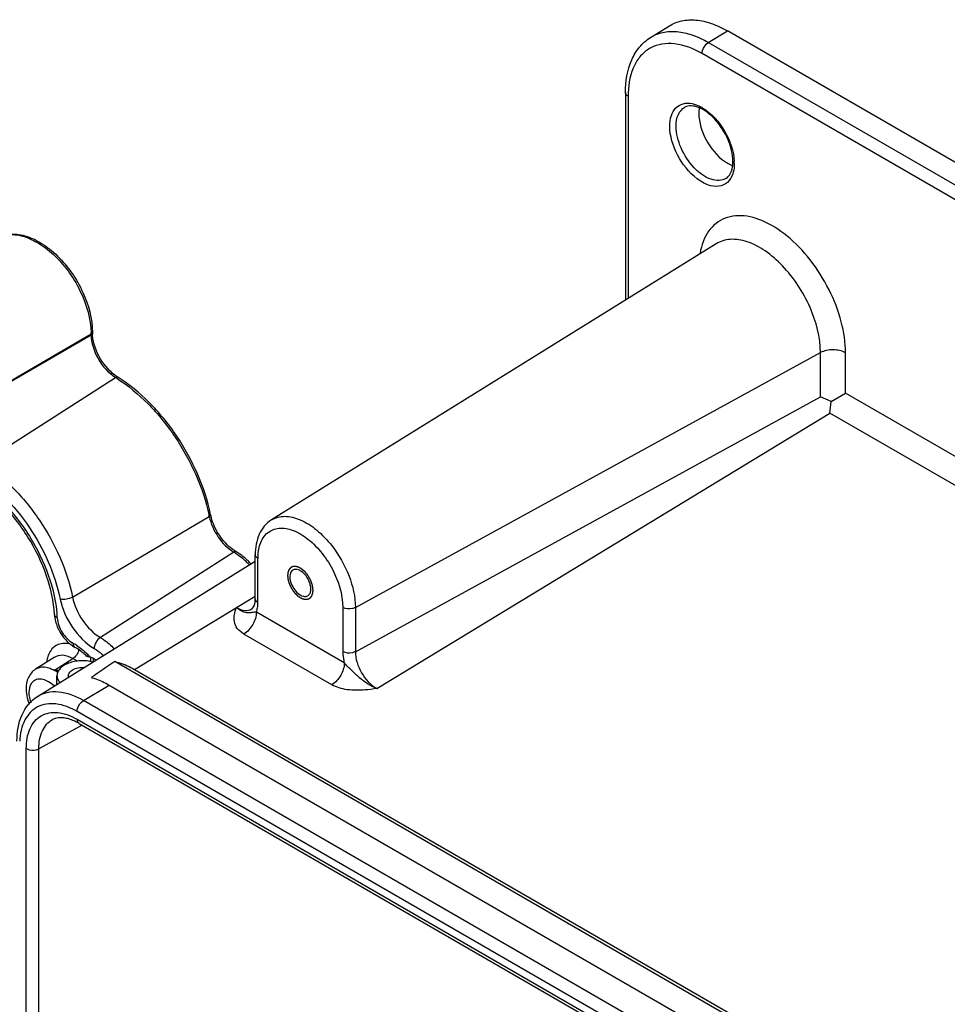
# Model space of a CAD drawing. Header units: inches. Extents: x 0 to 34, y 0 to 22.
# Tile 85 of 124: x 21.7 to 23.7, y 5.9 to 8.1. Entities that reach past the tile are written whole.
import ezdxf

# ---------------------------------------------------------------- set-up
doc = ezdxf.new("R2010")
doc.units = ezdxf.units.IN
doc.header["$LTSCALE"] = 1.87
doc.header["$MEASUREMENT"] = 0
doc.linetypes.add('HIDDEN', pattern=[0.2, 0.1, -0.1])
doc.layers.get('0').update_dxf_attribs({"linetype": 'CONTINUOUS'})
for name, color, linetype in [('02___PRT_ALL_AXES', 7, 'CONTINUOUS'), ('DEFAULT_2', 8, 'HIDDEN'), ('THREAD', 7, 'CONTINUOUS')]:
    doc.layers.add(name, color=color, linetype=linetype)

msp = doc.modelspace()

# ---------------------------------------------------------------- linework, layer by layer
at = {"color": 7, "linetype": 'CONTINUOUS'}
for p, q in [((23.0774, 8.0301), (23.1187, 8.0558)), ((23.2036, 8.0192), (23.2457, 8.0448)), ((23.9803, 7.6206), (23.2457, 8.0448)), ((23.9778, 7.5722), (23.2036, 8.0192)), ((23.9758, 7.5416), (23.19, 7.9953)), ((23.0229, 7.9102), (23.0229, 7.4572)), ((23.0287, 7.9021), (23.0287, 7.4608)), ((23.2206, 7.58), (22.2499, 6.9772)), ((21.8564, 7.3825), (21.4742, 7.1608)), ((21.5576, 7.2082), (21.8564, 7.3816)), ((21.8564, 7.3825), (21.8564, 7.3816)), ((21.8592, 7.3865), (21.8589, 7.3851)), ((21.8592, 7.3856), (21.8589, 7.3842)), ((21.8592, 7.3865), (21.8592, 7.3856)), ((22.4332, 6.7861), (23.4485, 7.3424)), ((23.4485, 7.2459), (23.4485, 7.3424)), ((23.5034, 7.2538), (23.5034, 7.342)), ((21.6183, 7.1018), (21.9096, 7.2883)), ((22.4332, 6.6896), (23.4485, 7.2459)), ((23.4718, 7.2356), (23.4485, 7.2459)), ((23.4718, 7.2356), (23.5034, 7.2538)), ((23.9409, 7.0012), (23.5034, 7.2538)), ((23.4691, 7.2101), (23.4718, 7.2356)), ((22.4798, 6.609), (23.4691, 7.2101)), ((23.9407, 6.9379), (23.4691, 7.2101)), ((21.8158, 6.8089), (22.1144, 6.9847)), ((22.1677, 6.9072), (21.8766, 6.7206)), ((22.2147, 6.8048), (22.2147, 6.9013)), ((21.739, 6.5915), (22.2147, 6.8869)), ((22.2205, 6.7968), (22.2205, 6.8932)), ((21.9512, 6.6507), (22.2147, 6.8108)), ((22.2135, 6.7939), (22.2142, 6.7971)), ((22.4091, 6.665), (22.2171, 6.7759)), ((22.4057, 6.7863), (22.4057, 6.6898)), ((22.4332, 6.7861), (22.4332, 6.6896)), ((22.3819, 6.6173), (22.19, 6.7281)), ((21.7754, 6.6771), (21.735, 6.6511)), ((21.7763, 6.6489), (21.8168, 6.6745)), ((21.827, 6.669), (21.8168, 6.6745)), ((21.8555, 6.6681), (21.8555, 6.6778)), ((21.8616, 6.6677), (21.8616, 6.6741)), ((23.6911, 5.6383), (21.9078, 6.6679)), ((21.9512, 6.6507), (23.6911, 5.6461)), ((21.8395, 6.5828), (21.8955, 6.6168)), ((21.8955, 6.6168), (25.431, 4.5755)), ((25.375, 4.5414), (21.8395, 6.5828)), ((25.3615, 4.5175), (21.8259, 6.5589)), ((21.8259, 6.542), (25.3615, 4.5006)), ((21.8365, 6.5293), (21.7424, 6.4777)), ((21.83, 6.533), (25.3655, 4.4916)), ((21.7149, 3.8443), (21.7149, 6.4779)), ((21.7424, 3.8348), (21.7424, 6.4777))]:
    msp.add_line(p, q, dxfattribs=at)
for centre, radius, start, end in [((23.2361, 7.9022), 0.2074, 177.8686, 180.0102), ((23.1432, 7.7964), 0.0936, 58.6686, 61.1215), ((23.2798, 7.8129), 0.0663, 245.7689, 249.6158), ((23.1778, 7.7594), 0.0797, 357.1935, 0.0191), ((23.1639, 7.7554), 0.0966, 0.0173, 2.4371), ((21.6992, 7.3824), 0.1572, 0.9837, 1.2823), ((21.7025, 7.3825), 0.1539, 0.0027, 0.9861), ((21.9323, 7.3857), 0.0731, 180.0129, 182.0124), ((21.936, 7.3858), 0.0768, 182.0008, 182.6084), ((21.7323, 7.0059), 0.3334, 57.3032, 57.8766), ((21.9602, 7.3618), 0.086, 235.7613, 237.8636), ((21.7259, 6.9053), 0.3964, 11.5484, 11.9559), ((22.218, 7.0091), 0.1028, 191.5543, 193.0145), ((22.1062, 6.8031), 0.121, 57.8797, 59.4658), ((22.2142, 6.9784), 0.0818, 237.2204, 239.4567), ((22.3366, 6.8933), 0.1162, 176.274, 180.0304), ((22.0794, 6.7676), 0.1655, 44.8816, 48.4357), ((22.0718, 6.76), 0.1763, 42.5339, 44.8971), ((22.0819, 6.7666), 0.1684, 42.9559, 45.9801), ((21.5102, 6.7487), 0.2726, 3.1049, 4.7165), ((22.202, 6.791), 0.00954, 301.8512, 311.3618), ((21.7971, 6.6466), 0.0611, 74.5877, 79.4546), ((21.8012, 6.6999), 0.029, 344.1392, 347.2082), ((21.7541, 6.5867), 0.1313, 45.3326, 49.9145), ((21.8119, 6.6633), 0.0524, 156.4046, 162.2794), ((21.8242, 6.6863), 0.0349, 329.0371, 333.8382), ((25.464, 1.4812), 6.2888, 124.4354, 124.99643), ((21.7308, 6.4881), 0.167, 71.3597, 74.5449), ((21.7286, 4.9775), 1.6721, 88.0447, 88.3667), ((21.815, 6.6125), 0.1009, 196.0702, 197.0283), ((21.8194, 6.6139), 0.1056, 197.0533, 201.4905), ((21.8021, 6.6044), 0.0819, 195.2302, 198.6458), ((21.77, 6.4292), 0.1199, 59.9625, 63.728)]:
    msp.add_arc(centre, radius, start, end, dxfattribs=at)
for points, knots in [([(23.1187, 8.0558), (23.1269, 8.0609), (23.146, 8.0684), (23.178, 8.0698), (23.2123, 8.0618), (23.2345, 8.0512), (23.2457, 8.0448)], [0, 0, 0, 0, 0.217867, 0.450523, 0.709629, 1, 1, 1, 1]), ([(23.2036, 8.0192), (23.1925, 8.0256), (23.1703, 8.0361), (23.1363, 8.044), (23.1045, 8.0427), (23.0855, 8.0352), (23.0774, 8.0301)], [0, 0, 0, 0, 0.290372, 0.549475, 0.782136, 1, 1, 1, 1]), ([(23.0229, 7.9102), (23.0229, 7.9344), (23.0283, 7.9705), (23.0521, 8.0101), (23.0684, 8.0246), (23.0774, 8.0301)], [0, 0, 0, 0, 0.530657, 0.769919, 1, 1, 1, 1]), ([(23.19, 7.9953), (23.19, 7.9975), (23.1917, 8.0068), (23.1975, 8.0155), (23.2036, 8.0192)], [0, 0, 0, 0, 0.239764, 1, 1, 1, 1]), ([(23.19, 7.9953), (23.1716, 8.0059), (23.1423, 8.0178), (23.1029, 8.0175), (23.0777, 8.0093), (23.0569, 7.9932), (23.0353, 7.9611), (23.0296, 7.9307), (23.0288, 7.9099)], [0, 0, 0, 0, 0.276278, 0.394615, 0.504867, 0.614255, 0.730287, 1, 1, 1, 1]), ([(23.0287, 7.9021), (23.0278, 7.9026), (23.025, 7.9045), (23.0229, 7.9078), (23.0229, 7.9102)], [0, 0, 0, 0, 0.295, 1, 1, 1, 1]), ([(23.1196, 7.8368), (23.1196, 7.8446), (23.1213, 7.8591), (23.1313, 7.8776), (23.1487, 7.8877), (23.1618, 7.8874), (23.1682, 7.8861)], [0, 0, 0, 0, 0.290074, 0.533575, 0.756654, 1, 1, 1, 1]), ([(23.1334, 7.8367), (23.1334, 7.8454), (23.1355, 7.8616), (23.1463, 7.8747), (23.1525, 7.8781)], [0, 0, 0, 0, 0.551189, 1, 1, 1, 1]), ([(23.2576, 7.7595), (23.2576, 7.7757), (23.2485, 7.8097), (23.2255, 7.8459), (23.2008, 7.8681), (23.1798, 7.8805), (23.1609, 7.8827), (23.1525, 7.8781)], [0, 0, 0, 0, 0.277057, 0.580588, 0.719197, 0.837546, 1, 1, 1, 1]), ([(23.1682, 7.8861), (23.1698, 7.8857), (23.1769, 7.884), (23.1836, 7.881), (23.1884, 7.8784)], [0, 0, 0, 0, 0.235008, 1, 1, 1, 1]), ([(23.1919, 7.8764), (23.2116, 7.8644), (23.2432, 7.828), (23.2594, 7.7827), (23.2604, 7.7595)], [0, 0, 0, 0, 0.498555, 1, 1, 1, 1]), ([(23.1831, 7.8644), (23.1831, 7.8446), (23.196, 7.8046), (23.2221, 7.7721), (23.2388, 7.7604)], [0, 0, 0, 0, 0.493204, 1, 1, 1, 1]), ([(23.2571, 7.7326), (23.2548, 7.7257), (23.2475, 7.7126), (23.2262, 7.7032), (23.2017, 7.7075), (23.1672, 7.7279), (23.1334, 7.7714), (23.1196, 7.8152), (23.1196, 7.8368)], [0, 0, 0, 0, 0.097047, 0.186916, 0.289724, 0.41502, 0.712857, 1, 1, 1, 1]), ([(23.2423, 7.7226), (23.2379, 7.72), (23.2266, 7.7168), (23.2084, 7.7202), (23.1898, 7.7302), (23.1653, 7.7518), (23.1423, 7.7872), (23.1334, 7.8206), (23.1334, 7.8367)], [0, 0, 0, 0, 0.087024, 0.186344, 0.3037, 0.437738, 0.729564, 1, 1, 1, 1]), ([(23.2388, 7.7604), (23.2399, 7.7596), (23.2443, 7.7566), (23.249, 7.754), (23.2526, 7.7524)], [0, 0, 0, 0, 0.260372, 1, 1, 1, 1]), ([(23.2423, 7.7226), (23.2439, 7.7236), (23.2506, 7.7288), (23.2543, 7.7371), (23.2558, 7.7435)], [0, 0, 0, 0, 0.216268, 1, 1, 1, 1]), ([(23.2558, 7.7435), (23.256, 7.7444), (23.2569, 7.7484), (23.2573, 7.7524), (23.2575, 7.7555)], [0, 0, 0, 0, 0.236251, 1, 1, 1, 1]), ([(23.2605, 7.7554), (23.2605, 7.7534), (23.2602, 7.7457), (23.2589, 7.738), (23.2571, 7.7326)], [0, 0, 0, 0, 0.265945, 1, 1, 1, 1]), ([(23.5034, 7.342), (23.5034, 7.3647), (23.496, 7.4126), (23.4692, 7.4815), (23.4288, 7.5455), (23.3792, 7.5975), (23.3254, 7.6322), (23.2713, 7.6459), (23.2221, 7.632), (23.2022, 7.6061), (23.1956, 7.592)], [0, 0, 0, 0, 0.135638, 0.285602, 0.439061, 0.584277, 0.711633, 0.817181, 0.907407, 1, 1, 1, 1]), ([(21.6461, 7.5902), (21.6551, 7.5961), (21.6775, 7.6036), (21.7138, 7.599), (21.7504, 7.5816), (21.7976, 7.5432), (21.8421, 7.4785), (21.8592, 7.4165), (21.8592, 7.3865)], [0, 0, 0, 0, 0.095453, 0.199371, 0.317305, 0.449402, 0.734407, 1, 1, 1, 1]), ([(21.6461, 7.5902), (21.6544, 7.5956), (21.6753, 7.6025), (21.7099, 7.5978), (21.7455, 7.5808), (21.7926, 7.5426), (21.8377, 7.478), (21.8557, 7.4161), (21.8563, 7.386)], [0, 0, 0, 0, 0.088725, 0.188821, 0.306052, 0.439387, 0.729494, 1, 1, 1, 1]), ([(23.1956, 7.592), (23.1945, 7.5896), (23.1901, 7.5792), (23.1872, 7.5682), (23.1857, 7.5598)], [0, 0, 0, 0, 0.23874, 1, 1, 1, 1]), ([(23.4485, 7.3424), (23.4485, 7.3761), (23.4345, 7.4284), (23.4009, 7.4901), (23.3677, 7.5322), (23.3303, 7.5649), (23.2913, 7.5856), (23.2532, 7.5925), (23.2299, 7.5857), (23.2206, 7.58)], [0, 0, 0, 0, 0.27041, 0.418332, 0.563205, 0.697042, 0.814109, 0.913126, 1, 1, 1, 1]), ([(21.8564, 7.3816), (21.8564, 7.3635), (21.8688, 7.3271), (21.8938, 7.2982), (21.9096, 7.2883)], [0, 0, 0, 0, 0.493782, 1, 1, 1, 1]), ([(21.8618, 7.365), (21.8615, 7.3665), (21.8603, 7.3722), (21.8595, 7.378), (21.8593, 7.3823)], [0, 0, 0, 0, 0.261254, 1, 1, 1, 1]), ([(21.8974, 7.3027), (21.8844, 7.3154), (21.8707, 7.3364), (21.8632, 7.3593), (21.8618, 7.365)], [0, 0, 0, 0, 0.756839, 1, 1, 1, 1]), ([(23.5034, 7.342), (23.4953, 7.3466), (23.476, 7.3504), (23.4567, 7.3469), (23.4485, 7.3424)], [0, 0, 0, 0, 0.498319, 1, 1, 1, 1]), ([(21.9119, 7.2907), (21.9106, 7.2916), (21.9055, 7.2952), (21.9008, 7.2993), (21.8974, 7.3027)], [0, 0, 0, 0, 0.239949, 1, 1, 1, 1]), ([(21.9145, 7.289), (21.9142, 7.2892), (21.9125, 7.2898), (21.9107, 7.289), (21.9096, 7.2883)], [0, 0, 0, 0, 0.20939, 1, 1, 1, 1]), ([(22.1172, 6.9885), (22.1048, 7.0496), (22.0649, 7.1382), (21.9869, 7.2342), (21.9394, 7.2734), (21.9145, 7.289)], [0, 0, 0, 0, 0.50587, 0.762011, 1, 1, 1, 1]), ([(21.9124, 7.2865), (21.937, 7.2707), (21.9839, 7.2315), (22.0612, 7.136), (22.1009, 7.0481), (22.1138, 6.9874)], [0, 0, 0, 0, 0.23782, 0.494002, 1, 1, 1, 1]), ([(21.6183, 7.1018), (21.6425, 7.0866), (21.6887, 7.0484), (21.7647, 6.9549), (21.8036, 6.8685), (21.8158, 6.8089)], [0, 0, 0, 0, 0.237383, 0.493799, 1, 1, 1, 1]), ([(21.6041, 7.0783), (21.6267, 7.0641), (21.6699, 7.0283), (21.741, 6.9409), (21.7774, 6.8601), (21.7888, 6.8043)], [0, 0, 0, 0, 0.237383, 0.493799, 1, 1, 1, 1]), ([(21.7763, 6.7707), (21.7747, 6.7992), (21.7615, 6.8587), (21.7213, 6.9416), (21.6647, 7.0138), (21.6173, 7.0513), (21.5926, 7.0648)], [0, 0, 0, 0, 0.238813, 0.502178, 0.764393, 1, 1, 1, 1]), ([(21.5955, 7.0698), (21.6204, 7.0553), (21.6677, 7.0166), (21.7245, 6.9435), (21.7653, 6.8601), (21.7795, 6.8002), (21.7819, 6.7712)], [0, 0, 0, 0, 0.238365, 0.498273, 0.759109, 1, 1, 1, 1]), ([(22.1172, 6.9885), (22.1173, 6.9882), (22.1171, 6.9865), (22.1155, 6.9853), (22.1144, 6.9847)], [0, 0, 0, 0, 0.186849, 1, 1, 1, 1]), ([(22.1544, 6.922), (22.1409, 6.935), (22.1267, 6.9565), (22.1192, 6.9801), (22.1178, 6.9859)], [0, 0, 0, 0, 0.756997, 1, 1, 1, 1]), ([(22.1144, 6.9847), (22.1176, 6.9687), (22.1312, 6.9389), (22.1542, 6.9152), (22.1677, 6.9072)], [0, 0, 0, 0, 0.509457, 1, 1, 1, 1]), ([(22.2499, 6.9772), (22.2383, 6.97), (22.219, 6.9459), (22.2147, 6.9164), (22.2147, 6.9013)], [0, 0, 0, 0, 0.4747, 1, 1, 1, 1]), ([(22.2499, 6.9772), (22.2584, 6.9825), (22.2806, 6.9879), (22.3159, 6.9784), (22.3511, 6.9555), (22.3719, 6.9337), (22.3817, 6.9212)], [0, 0, 0, 0, 0.192878, 0.419118, 0.691001, 1, 1, 1, 1]), ([(22.2242, 6.921), (22.2269, 6.9304), (22.2359, 6.9482), (22.2637, 6.9618), (22.2963, 6.9569), (22.3288, 6.9383), (22.3593, 6.9083), (22.3916, 6.8593), (22.4057, 6.815), (22.4057, 6.7863)], [0, 0, 0, 0, 0.098215, 0.187878, 0.289607, 0.413887, 0.558233, 0.712765, 1, 1, 1, 1]), ([(22.1699, 6.9096), (22.1685, 6.9105), (22.1631, 6.9142), (22.158, 6.9185), (22.1544, 6.922)], [0, 0, 0, 0, 0.238719, 1, 1, 1, 1]), ([(22.1726, 6.908), (22.1723, 6.9081), (22.1706, 6.9087), (22.1688, 6.908), (22.1677, 6.9072)], [0, 0, 0, 0, 0.213533, 1, 1, 1, 1]), ([(22.1706, 6.9055), (22.1722, 6.9045), (22.1787, 6.9002), (22.1848, 6.8954), (22.1892, 6.8914)], [0, 0, 0, 0, 0.241951, 1, 1, 1, 1]), ([(22.1989, 6.8877), (22.1968, 6.8897), (22.1886, 6.8972), (22.1797, 6.9038), (22.1726, 6.908)], [0, 0, 0, 0, 0.259516, 1, 1, 1, 1]), ([(22.2147, 6.9013), (22.2147, 6.9005), (22.2153, 6.8971), (22.2182, 6.8946), (22.2205, 6.8932)], [0, 0, 0, 0, 0.22086, 1, 1, 1, 1]), ([(22.2207, 6.9009), (22.2208, 6.9026), (22.2214, 6.9094), (22.2227, 6.9161), (22.2242, 6.921)], [0, 0, 0, 0, 0.261088, 1, 1, 1, 1]), ([(22.3817, 6.9212), (22.3974, 6.9011), (22.4219, 6.8581), (22.4332, 6.8093), (22.4332, 6.7861)], [0, 0, 0, 0, 0.52316, 1, 1, 1, 1]), ([(21.8158, 6.8089), (21.8117, 6.8064), (21.8027, 6.8037), (21.7932, 6.8032), (21.7888, 6.8043)], [0, 0, 0, 0, 0.514003, 1, 1, 1, 1]), ([(21.7888, 6.8043), (21.7933, 6.7822), (21.8122, 6.7408), (21.8442, 6.7078), (21.8629, 6.6968)], [0, 0, 0, 0, 0.509456, 1, 1, 1, 1]), ([(21.8158, 6.8089), (21.8195, 6.7907), (21.835, 6.7567), (21.8613, 6.7297), (21.8766, 6.7206)], [0, 0, 0, 0, 0.509457, 1, 1, 1, 1]), ([(22.2083, 6.7838), (22.2089, 6.7843), (22.2114, 6.7871), (22.2128, 6.7909), (22.2135, 6.7939)], [0, 0, 0, 0, 0.175618, 1, 1, 1, 1]), ([(22.2147, 6.8048), (22.2147, 6.8041), (22.2153, 6.8007), (22.2182, 6.7981), (22.2205, 6.7968)], [0, 0, 0, 0, 0.22086, 1, 1, 1, 1]), ([(22.19, 6.7281), (22.1845, 6.7313), (22.175, 6.7388), (22.1656, 6.7598), (22.1703, 6.776), (22.1735, 6.7858)], [0, 0, 0, 0, 0.289347, 0.532883, 1, 1, 1, 1]), ([(22.2024, 6.7744), (22.1981, 6.774), (22.1872, 6.7755), (22.1782, 6.7817), (22.1735, 6.7858)], [0, 0, 0, 0, 0.412401, 1, 1, 1, 1]), ([(22.1735, 6.7858), (22.1791, 6.7826), (22.1902, 6.778), (22.2026, 6.7801), (22.2071, 6.7829)], [0, 0, 0, 0, 0.551325, 1, 1, 1, 1]), ([(22.2171, 6.7759), (22.2171, 6.7665), (22.2108, 6.7479), (22.1981, 6.733), (22.19, 6.7281)], [0, 0, 0, 0, 0.498312, 1, 1, 1, 1]), ([(22.2171, 6.7759), (22.2156, 6.7759), (22.2106, 6.7758), (22.2058, 6.7748), (22.2024, 6.7744)], [0, 0, 0, 0, 0.313581, 1, 1, 1, 1]), ([(22.4332, 6.7861), (22.4312, 6.785), (22.4223, 6.7819), (22.4119, 6.7827), (22.4057, 6.7863)], [0, 0, 0, 0, 0.242215, 1, 1, 1, 1]), ([(21.7824, 6.7635), (21.7815, 6.7639), (21.7787, 6.7655), (21.7764, 6.7685), (21.7763, 6.7707)], [0, 0, 0, 0, 0.301034, 1, 1, 1, 1]), ([(21.7824, 6.7635), (21.783, 6.7523), (21.7914, 6.7305), (21.8073, 6.7134), (21.8172, 6.7081)], [0, 0, 0, 0, 0.502241, 1, 1, 1, 1]), ([(21.8083, 6.7068), (21.7994, 6.7084), (21.78, 6.7073), (21.7673, 6.6923), (21.7638, 6.6843)], [0, 0, 0, 0, 0.508673, 1, 1, 1, 1]), ([(21.8172, 6.7081), (21.8172, 6.707), (21.8174, 6.7037), (21.8192, 6.7001), (21.8213, 6.699)], [0, 0, 0, 0, 0.29855, 1, 1, 1, 1]), ([(21.8766, 6.7206), (21.8727, 6.718), (21.8665, 6.7106), (21.8631, 6.7015), (21.8629, 6.6968)], [0, 0, 0, 0, 0.502441, 1, 1, 1, 1]), ([(21.8766, 6.7206), (21.8793, 6.719), (21.8902, 6.712), (21.8999, 6.7032), (21.9066, 6.696)], [0, 0, 0, 0, 0.236563, 1, 1, 1, 1]), ([(21.8262, 6.6851), (21.8256, 6.684), (21.8231, 6.6799), (21.8198, 6.6764), (21.8168, 6.6745)], [0, 0, 0, 0, 0.267424, 1, 1, 1, 1]), ([(21.8386, 6.6871), (21.8372, 6.6883), (21.8317, 6.6926), (21.8258, 6.6965), (21.8213, 6.699)], [0, 0, 0, 0, 0.264196, 1, 1, 1, 1]), ([(21.8629, 6.6968), (21.8647, 6.6958), (21.8719, 6.6912), (21.8785, 6.6857), (21.8831, 6.6811)], [0, 0, 0, 0, 0.238271, 1, 1, 1, 1]), ([(22.4057, 6.6898), (22.4057, 6.6879), (22.406, 6.6795), (22.4075, 6.6712), (22.4091, 6.665)], [0, 0, 0, 0, 0.2371, 1, 1, 1, 1]), ([(22.4332, 6.6896), (22.4312, 6.6886), (22.4223, 6.6855), (22.4119, 6.6863), (22.4057, 6.6898)], [0, 0, 0, 0, 0.242215, 1, 1, 1, 1]), ([(22.4332, 6.6896), (22.4332, 6.6737), (22.4441, 6.6422), (22.4659, 6.617), (22.4798, 6.609)], [0, 0, 0, 0, 0.499997, 1, 1, 1, 1]), ([(21.8168, 6.6745), (21.8099, 6.6783), (21.7961, 6.6836), (21.7809, 6.6806), (21.7754, 6.6771)], [0, 0, 0, 0, 0.549173, 1, 1, 1, 1]), ([(21.9078, 6.6679), (21.9114, 6.6672), (21.9265, 6.6632), (21.9409, 6.6566), (21.9512, 6.6507)], [0, 0, 0, 0, 0.234157, 1, 1, 1, 1]), ([(22.4091, 6.665), (22.4091, 6.6557), (22.4027, 6.6371), (22.39, 6.6222), (22.3819, 6.6173)], [0, 0, 0, 0, 0.498312, 1, 1, 1, 1]), ([(22.4798, 6.609), (22.4659, 6.6142), (22.4471, 6.6277), (22.4254, 6.6486), (22.4141, 6.6592), (22.4091, 6.6651)], [0, 0, 0, 0, 0.488804, 0.74504, 1, 1, 1, 1]), ([(21.735, 6.6511), (21.7283, 6.6468), (21.7172, 6.6334), (21.7144, 6.6168), (21.7144, 6.6084)], [0, 0, 0, 0, 0.489264, 1, 1, 1, 1]), ([(21.7758, 6.6486), (21.773, 6.6501), (21.7628, 6.6549), (21.7506, 6.6567), (21.7428, 6.6545)], [0, 0, 0, 0, 0.283947, 1, 1, 1, 1]), ([(21.7304, 6.625), (21.7288, 6.6238), (21.7225, 6.617), (21.7206, 6.6072), (21.7206, 6.6002)], [0, 0, 0, 0, 0.223233, 1, 1, 1, 1]), ([(21.7758, 6.6148), (21.772, 6.6182), (21.7643, 6.6241), (21.7519, 6.6294), (21.74, 6.6302), (21.733, 6.6272), (21.7304, 6.625)], [0, 0, 0, 0, 0.304418, 0.56988, 0.796155, 1, 1, 1, 1]), ([(21.8572, 6.6328), (21.8604, 6.632), (21.8737, 6.6281), (21.8863, 6.6221), (21.8955, 6.6168)], [0, 0, 0, 0, 0.235942, 1, 1, 1, 1]), ([(21.7144, 6.6084), (21.7144, 6.6065), (21.7148, 6.5984), (21.7163, 6.5904), (21.718, 6.5845)], [0, 0, 0, 0, 0.241444, 1, 1, 1, 1]), ([(21.7206, 6.6002), (21.7206, 6.5988), (21.7208, 6.593), (21.7219, 6.5872), (21.7231, 6.5829)], [0, 0, 0, 0, 0.236453, 1, 1, 1, 1]), ([(21.8395, 6.5828), (21.8228, 6.5924), (21.7962, 6.603), (21.7606, 6.6015), (21.7455, 6.5955), (21.739, 6.5915)], [0, 0, 0, 0, 0.548043, 0.781422, 1, 1, 1, 1]), ([(22.4798, 6.609), (22.4713, 6.6078), (22.45, 6.6051), (22.4167, 6.6048), (22.3921, 6.6114), (22.3819, 6.6173)], [0, 0, 0, 0, 0.258207, 0.646015, 1, 1, 1, 1]), ([(21.6945, 6.4944), (21.6945, 6.5139), (21.6998, 6.5515), (21.7243, 6.5824), (21.739, 6.5915)], [0, 0, 0, 0, 0.530142, 1, 1, 1, 1]), ([(21.8259, 6.5589), (21.8259, 6.5611), (21.8276, 6.5704), (21.8334, 6.5791), (21.8395, 6.5828)], [0, 0, 0, 0, 0.239764, 1, 1, 1, 1]), ([(21.8259, 6.5589), (21.8117, 6.5671), (21.7833, 6.579), (21.7374, 6.5736), (21.7067, 6.5397), (21.7012, 6.51), (21.7005, 6.4941)], [0, 0, 0, 0, 0.278406, 0.506294, 0.729992, 1, 1, 1, 1]), ([(21.7149, 6.4779), (21.7149, 6.4929), (21.7186, 6.5208), (21.745, 6.5539), (21.787, 6.5603), (21.8129, 6.5495), (21.8259, 6.542)], [0, 0, 0, 0, 0.27538, 0.499989, 0.724605, 1, 1, 1, 1]), ([(21.7424, 6.4777), (21.7424, 6.4911), (21.7457, 6.516), (21.7625, 6.5361), (21.7721, 6.5413)], [0, 0, 0, 0, 0.551314, 1, 1, 1, 1]), ([(21.8081, 6.5427), (21.8045, 6.5437), (21.7927, 6.5464), (21.7796, 6.5453), (21.7721, 6.5413)], [0, 0, 0, 0, 0.303883, 1, 1, 1, 1]), ([(21.8231, 6.5367), (21.8218, 6.5373), (21.8169, 6.5396), (21.8119, 6.5415), (21.8081, 6.5427)], [0, 0, 0, 0, 0.263613, 1, 1, 1, 1]), ([(21.8259, 6.542), (21.8259, 6.541), (21.8261, 6.5377), (21.8279, 6.5342), (21.83, 6.533)], [0, 0, 0, 0, 0.295006, 1, 1, 1, 1]), ([(21.7149, 6.4779), (21.7169, 6.4768), (21.7257, 6.4736), (21.7362, 6.4743), (21.7424, 6.4777)], [0, 0, 0, 0, 0.239771, 1, 1, 1, 1])]:
    msp.add_open_spline(points, degree=3, knots=knots, dxfattribs=at)
for points in [[(23.1841, 7.8768), (23.1834, 7.8727), (23.1831, 7.8686), (23.1831, 7.8644)], [(21.8589, 7.3851), (21.8584, 7.384), (21.8574, 7.3831), (21.8564, 7.3825)], [(21.8589, 7.3842), (21.8584, 7.3831), (21.8574, 7.3822), (21.8564, 7.3816)], [(22.2142, 6.7971), (22.2145, 6.7997), (22.2147, 6.8023), (22.2147, 6.8048)], [(22.2196, 6.7856), (22.2202, 6.7893), (22.2205, 6.7931), (22.2205, 6.7968)], [(22.2171, 6.7759), (22.2183, 6.779), (22.2191, 6.7823), (22.2196, 6.7856)], [(21.7763, 6.7707), (21.7764, 6.768), (21.7767, 6.7653), (21.7772, 6.7627)], [(21.7772, 6.7627), (21.7779, 6.7582), (21.7791, 6.7537), (21.7806, 6.7494)], [(21.7806, 6.7494), (21.7854, 6.7354), (21.7936, 6.7222), (21.8042, 6.7119)], [(21.8042, 6.7119), (21.8072, 6.7088), (21.8105, 6.706), (21.8141, 6.7035)], [(21.8141, 6.7035), (21.8164, 6.7019), (21.8188, 6.7004), (21.8213, 6.699)], [(21.8291, 6.692), (21.8284, 6.6896), (21.8274, 6.6873), (21.8262, 6.6851)], [(21.7619, 6.6793), (21.7608, 6.6756), (21.76, 6.6718), (21.7595, 6.668)], [(21.7428, 6.6545), (21.74, 6.6538), (21.7374, 6.6526), (21.735, 6.6511)], [(21.7833, 6.6442), (21.7808, 6.646), (21.7781, 6.6477), (21.7753, 6.6491)]]:
    msp.add_open_spline(points, degree=3, dxfattribs=at)
at = {"layer": '02___PRT_ALL_AXES', "color": 7, "linetype": 'CONTINUOUS'}
for p, q in [((21.8507, 6.6832), (21.8479, 6.6815)), ((21.8484, 6.6793), (21.8504, 6.6788)), ((21.8504, 6.6788), (21.8542, 6.6778)), ((21.7819, 6.6181), (21.7819, 6.6372))]:
    msp.add_line(p, q, dxfattribs=at)
for centre, radius, start, end in [((21.7643, 6.6105), 0.1109, 57.2921, 61.5495), ((21.7316, 6.5692), 0.1638, 43.6333, 44.0934), ((21.7295, 6.5672), 0.1668, 41.5883, 43.629)]:
    msp.add_arc(centre, radius, start, end, dxfattribs=at)
for points in [[(21.8243, 6.7039), (21.8284, 6.7012), (21.8323, 6.6983), (21.8361, 6.6953)], [(21.8361, 6.6953), (21.8407, 6.6915), (21.8451, 6.6874), (21.8492, 6.6832)]]:
    msp.add_open_spline(points, degree=3, dxfattribs=at)
for points, knots in [([(21.8605, 6.667), (21.8562, 6.6681), (21.8471, 6.6696), (21.8334, 6.6699), (21.8199, 6.6683), (21.8075, 6.6649), (21.7969, 6.6598), (21.7898, 6.6542), (21.7857, 6.6492), (21.7835, 6.6453), (21.7822, 6.6413), (21.7819, 6.6386), (21.7819, 6.6372)], [0, 0, 0, 0, 0.144673, 0.293255, 0.439748, 0.578416, 0.704581, 0.815588, 0.865587, 0.912401, 0.956838, 1, 1, 1, 1]), ([(21.8464, 6.68), (21.8464, 6.6799), (21.8471, 6.6796), (21.8478, 6.6795), (21.8484, 6.6793)], [0, 0, 0, 0, 0.150263, 1, 1, 1, 1]), ([(21.8666, 6.671), (21.8656, 6.6718), (21.8618, 6.6746), (21.8575, 6.6769), (21.8542, 6.6778)], [0, 0, 0, 0, 0.269659, 1, 1, 1, 1]), ([(21.8069, 6.6372), (21.8069, 6.6385), (21.8074, 6.6412), (21.8096, 6.6448), (21.8129, 6.6481), (21.8174, 6.6509), (21.8227, 6.653), (21.8286, 6.6545), (21.835, 6.6553), (21.8393, 6.6553), (21.8415, 6.6552)], [0, 0, 0, 0, 0.089476, 0.186085, 0.294518, 0.416417, 0.550958, 0.695601, 0.846702, 1, 1, 1, 1]), ([(21.7819, 6.6372), (21.7819, 6.6359), (21.7822, 6.6333), (21.7839, 6.6279), (21.7864, 6.6243), (21.7883, 6.6222)], [0, 0, 0, 0, 0.235173, 0.476952, 1, 1, 1, 1]), ([(21.8074, 6.634), (21.8073, 6.6343), (21.8071, 6.6353), (21.8069, 6.6364), (21.8069, 6.6372)], [0, 0, 0, 0, 0.253805, 1, 1, 1, 1])]:
    msp.add_open_spline(points, degree=3, knots=knots, dxfattribs=at)
at = {"layer": 'DEFAULT_2', "color": 8, "linetype": 'HIDDEN'}
for points in [[(22.3409, 6.8237), (22.3409, 6.8242), (22.3408, 6.8251), (22.3407, 6.8261), (22.3407, 6.827), (22.3406, 6.8278), (22.3406, 6.8285), (22.3405, 6.829), (22.3405, 6.8293), (22.3405, 6.8296), (22.3404, 6.8298), (22.3404, 6.83), (22.3404, 6.8301), (22.3404, 6.8302), (22.3404, 6.8302), (22.3404, 6.8303), (22.3404, 6.8304), (22.3403, 6.8305), (22.3403, 6.8307), (22.3403, 6.8309), (22.3402, 6.8312), (22.3401, 6.8315), (22.34, 6.8321), (22.3398, 6.8328), (22.3396, 6.8337), (22.3394, 6.8346), (22.3393, 6.8353), (22.3391, 6.8359), (22.339, 6.8362), (22.339, 6.8365), (22.3389, 6.8367), (22.3389, 6.8369), (22.3389, 6.837), (22.3388, 6.8371), (22.3388, 6.8371), (22.3388, 6.8372), (22.3388, 6.8373), (22.3387, 6.8374), (22.3387, 6.8376), (22.3386, 6.8378), (22.3385, 6.8381), (22.3384, 6.8385), (22.3381, 6.839), (22.3379, 6.8398), (22.3376, 6.8407), (22.3372, 6.8415), (22.337, 6.8423), (22.3368, 6.8428), (22.3366, 6.8432), (22.3365, 6.8435), (22.3364, 6.8437), (22.3364, 6.8439), (22.3363, 6.844), (22.3363, 6.8441), (22.3363, 6.8442), (22.3363, 6.8442), (22.3362, 6.8443), (22.3362, 6.8444), (22.3361, 6.8446), (22.336, 6.8448), (22.3358, 6.8451), (22.3356, 6.8455), (22.3353, 6.846), (22.335, 6.8468), (22.3345, 6.8476), (22.3341, 6.8485), (22.3337, 6.8492), (22.3334, 6.8498), (22.3333, 6.8502), (22.3331, 6.8505), (22.333, 6.8507), (22.3329, 6.8509), (22.3328, 6.851), (22.3328, 6.8511), (22.3328, 6.8511), (22.3327, 6.8512), (22.3327, 6.8512), (22.3326, 6.8514), (22.3325, 6.8515), (22.3324, 6.8517), (22.3322, 6.852), (22.332, 6.8523), (22.3316, 6.8529), (22.3312, 6.8535), (22.3307, 6.8543), (22.3302, 6.8551), (22.3297, 6.8558), (22.3294, 6.8563), (22.3292, 6.8567), (22.329, 6.8569), (22.3288, 6.8571), (22.3287, 6.8573), (22.3287, 6.8574), (22.3286, 6.8575), (22.3286, 6.8575), (22.3285, 6.8576), (22.3285, 6.8576), (22.3284, 6.8577), (22.3283, 6.8579), (22.3281, 6.8581), (22.3279, 6.8583), (22.3277, 6.8586), (22.3273, 6.8591), (22.3268, 6.8597), (22.3262, 6.8604), (22.3256, 6.8611), (22.3251, 6.8617), (22.3247, 6.8622), (22.3244, 6.8625), (22.3242, 6.8627), (22.3241, 6.8629), (22.324, 6.8631), (22.3239, 6.8632), (22.3238, 6.8632), (22.3238, 6.8633), (22.3238, 6.8633), (22.3237, 6.8633), (22.3236, 6.8634), (22.3235, 6.8636), (22.3233, 6.8637), (22.3231, 6.8639), (22.3228, 6.8642), (22.3224, 6.8646), (22.3218, 6.8651), (22.3212, 6.8657), (22.3205, 6.8663), (22.32, 6.8668), (22.3196, 6.8672), (22.3193, 6.8674), (22.3191, 6.8676), (22.3189, 6.8678), (22.3188, 6.8679), (22.3187, 6.868), (22.3186, 6.8681), (22.3186, 6.8681), (22.3186, 6.8681), (22.3185, 6.8682), (22.3184, 6.8682), (22.3183, 6.8683), (22.3181, 6.8685), (22.3179, 6.8686), (22.3176, 6.8688), (22.3171, 6.8691), (22.3165, 6.8695), (22.3158, 6.87), (22.3152, 6.8705), (22.3146, 6.8709), (22.3141, 6.8712), (22.3138, 6.8714), (22.3136, 6.8715), (22.3134, 6.8717), (22.3133, 6.8718), (22.3132, 6.8718), (22.3131, 6.8719), (22.3131, 6.8719), (22.3131, 6.8719), (22.313, 6.872), (22.3129, 6.872), (22.3128, 6.8721), (22.3126, 6.8721), (22.3124, 6.8722), (22.3121, 6.8724), (22.3116, 6.8726), (22.3111, 6.8728), (22.3104, 6.8732), (22.3097, 6.8735), (22.3092, 6.8737), (22.3087, 6.8739), (22.3084, 6.8741), (22.3082, 6.8742), (22.308, 6.8743), (22.3079, 6.8743), (22.3078, 6.8744), (22.3077, 6.8744), (22.3077, 6.8744), (22.3077, 6.8744), (22.3076, 6.8744), (22.3075, 6.8745), (22.3074, 6.8745), (22.3072, 6.8745), (22.307, 6.8746), (22.3067, 6.8746), (22.3063, 6.8747), (22.3057, 6.8749), (22.3051, 6.875), (22.3044, 6.8752), (22.3039, 6.8753), (22.3035, 6.8754), (22.3032, 6.8754), (22.303, 6.8755), (22.3028, 6.8755), (22.3027, 6.8756), (22.3026, 6.8756), (22.3025, 6.8756), (22.3025, 6.8756), (22.3025, 6.8756), (22.3024, 6.8756), (22.3023, 6.8756), (22.3022, 6.8756), (22.302, 6.8756), (22.3018, 6.8756), (22.3016, 6.8756), (22.3012, 6.8756), (22.3007, 6.8755), (22.3001, 6.8755), (22.2996, 6.8755), (22.2992, 6.8755), (22.2989, 6.8755), (22.2986, 6.8755), (22.2983, 6.8755), (22.2981, 6.8754), (22.298, 6.8754), (22.2979, 6.8754), (22.2978, 6.8754), (22.2977, 6.8754), (22.2977, 6.8754), (22.2977, 6.8754), (22.2976, 6.8754), (22.2975, 6.8754), (22.2974, 6.8753), (22.2973, 6.8753), (22.2971, 6.8752), (22.2969, 6.8751), (22.2966, 6.875), (22.2964, 6.8749), (22.296, 6.8748), (22.2956, 6.8746), (22.2951, 6.8745), (22.2948, 6.8743), (22.2945, 6.8742), (22.2942, 6.8742), (22.294, 6.8741), (22.2938, 6.874), (22.2937, 6.874), (22.2936, 6.8739), (22.2935, 6.8739), (22.2934, 6.8739), (22.2934, 6.8739), (22.2934, 6.8738), (22.2933, 6.8738), (22.2933, 6.8738), (22.2932, 6.8737), (22.2931, 6.8736), (22.2929, 6.8735), (22.2928, 6.8733), (22.2926, 6.8731), (22.2923, 6.873), (22.292, 6.8727), (22.2917, 6.8724), (22.2913, 6.8721), (22.291, 6.8719), (22.2908, 6.8717), (22.2906, 6.8715), (22.2904, 6.8714), (22.2903, 6.8713), (22.2902, 6.8712), (22.2901, 6.8711), (22.29, 6.8711), (22.29, 6.871), (22.29, 6.871), (22.2899, 6.871), (22.2899, 6.8709), (22.2899, 6.8709), (22.2898, 6.8707), (22.2897, 6.8706), (22.2896, 6.8705), (22.2895, 6.8702), (22.2893, 6.87), (22.2892, 6.8697), (22.2889, 6.8694), (22.2887, 6.869), (22.2884, 6.8685), (22.2881, 6.868), (22.2879, 6.8677), (22.2877, 6.8675), (22.2876, 6.8673), (22.2876, 6.8672), (22.2875, 6.8671), (22.2874, 6.867), (22.2874, 6.867), (22.2874, 6.867), (22.2874, 6.8669), (22.2874, 6.8669), (22.2873, 6.8668), (22.2873, 6.8666), (22.2872, 6.8665), (22.2872, 6.8663), (22.2871, 6.866), (22.287, 6.8656), (22.2868, 6.865), (22.2866, 6.8644), (22.2864, 6.8638), (22.2862, 6.8632), (22.2861, 6.8628), (22.286, 6.8626), (22.286, 6.8623), (22.2859, 6.8622), (22.2859, 6.8621), (22.2858, 6.862), (22.2858, 6.8619), (22.2858, 6.8619), (22.2858, 6.8618), (22.2858, 6.8618), (22.2858, 6.8617), (22.2858, 6.8615), (22.2858, 6.8613), (22.2857, 6.8611), (22.2857, 6.8607), (22.2857, 6.8602), (22.2856, 6.8596), (22.2855, 6.8589), (22.2855, 6.8581), (22.2854, 6.8571), (22.2853, 6.8563), (22.2853, 6.8558)], [(22.2853, 6.8558), (22.2853, 6.8553), (22.2854, 6.8545), (22.2855, 6.8534), (22.2855, 6.8526), (22.2856, 6.8517), (22.2856, 6.8511), (22.2857, 6.8505), (22.2857, 6.8502), (22.2857, 6.8499), (22.2858, 6.8497), (22.2858, 6.8495), (22.2858, 6.8494), (22.2858, 6.8493), (22.2858, 6.8493), (22.2858, 6.8492), (22.2858, 6.8492), (22.2858, 6.849), (22.2859, 6.8489), (22.2859, 6.8486), (22.286, 6.8483), (22.2861, 6.848), (22.2862, 6.8474), (22.2864, 6.8467), (22.2866, 6.8458), (22.2868, 6.845), (22.2869, 6.8442), (22.2871, 6.8437), (22.2871, 6.8433), (22.2872, 6.843), (22.2873, 6.8428), (22.2873, 6.8426), (22.2873, 6.8425), (22.2873, 6.8424), (22.2874, 6.8424), (22.2874, 6.8423), (22.2874, 6.8422), (22.2875, 6.8421), (22.2875, 6.8419), (22.2876, 6.8417), (22.2877, 6.8414), (22.2878, 6.8411), (22.2881, 6.8405), (22.2883, 6.8397), (22.2886, 6.8389), (22.289, 6.838), (22.2892, 6.8373), (22.2894, 6.8367), (22.2896, 6.8363), (22.2897, 6.836), (22.2898, 6.8358), (22.2898, 6.8356), (22.2899, 6.8355), (22.2899, 6.8354), (22.2899, 6.8354), (22.2899, 6.8353), (22.29, 6.8352), (22.29, 6.8351), (22.2901, 6.8349), (22.2902, 6.8347), (22.2904, 6.8344), (22.2906, 6.8341), (22.2909, 6.8335), (22.2912, 6.8327), (22.2917, 6.8319), (22.2921, 6.831), (22.2925, 6.8303), (22.2928, 6.8297), (22.2929, 6.8293), (22.2931, 6.829), (22.2932, 6.8288), (22.2933, 6.8287), (22.2933, 6.8285), (22.2934, 6.8285), (22.2934, 6.8284), (22.2934, 6.8283), (22.2935, 6.8283), (22.2936, 6.8282), (22.2937, 6.828), (22.2938, 6.8278), (22.294, 6.8275), (22.2942, 6.8272), (22.2946, 6.8267), (22.295, 6.826), (22.2955, 6.8252), (22.296, 6.8244), (22.2965, 6.8237), (22.2968, 6.8232), (22.297, 6.8229), (22.2972, 6.8226), (22.2973, 6.8224), (22.2975, 6.8222), (22.2975, 6.8221), (22.2976, 6.822), (22.2976, 6.822), (22.2976, 6.8219), (22.2977, 6.8219), (22.2978, 6.8218), (22.2979, 6.8216), (22.2981, 6.8215), (22.2983, 6.8212), (22.2985, 6.8209), (22.2989, 6.8204), (22.2994, 6.8198), (22.3, 6.8191), (22.3006, 6.8184), (22.3011, 6.8178), (22.3015, 6.8173), (22.3018, 6.817), (22.302, 6.8168), (22.3021, 6.8166), (22.3022, 6.8165), (22.3023, 6.8164), (22.3024, 6.8163), (22.3024, 6.8163), (22.3024, 6.8162), (22.3025, 6.8162), (22.3026, 6.8161), (22.3027, 6.816), (22.3029, 6.8158), (22.3031, 6.8156), (22.3034, 6.8154), (22.3038, 6.815), (22.3043, 6.8144), (22.305, 6.8138), (22.3056, 6.8132), (22.3062, 6.8127), (22.3066, 6.8123), (22.3069, 6.8121), (22.3071, 6.8119), (22.3073, 6.8117), (22.3074, 6.8116), (22.3075, 6.8115), (22.3076, 6.8115), (22.3076, 6.8114), (22.3076, 6.8114), (22.3077, 6.8114), (22.3078, 6.8113), (22.3079, 6.8112), (22.3081, 6.8111), (22.3083, 6.8109), (22.3086, 6.8107), (22.3091, 6.8104), (22.3097, 6.81), (22.3103, 6.8095), (22.311, 6.809), (22.3116, 6.8086), (22.3121, 6.8083), (22.3124, 6.8081), (22.3126, 6.808), (22.3128, 6.8079), (22.3129, 6.8078), (22.313, 6.8077), (22.3131, 6.8076), (22.3131, 6.8076), (22.3131, 6.8076), (22.3132, 6.8076), (22.3133, 6.8075), (22.3134, 6.8075), (22.3136, 6.8074), (22.3138, 6.8073), (22.3141, 6.8071), (22.3146, 6.8069), (22.3151, 6.8067), (22.3158, 6.8064), (22.3165, 6.806), (22.317, 6.8058), (22.3175, 6.8056), (22.3178, 6.8054), (22.318, 6.8053), (22.3182, 6.8053), (22.3183, 6.8052), (22.3184, 6.8052), (22.3185, 6.8051), (22.3185, 6.8051), (22.3185, 6.8051), (22.3186, 6.8051), (22.3187, 6.8051), (22.3188, 6.805), (22.319, 6.805), (22.3192, 6.8049), (22.3195, 6.8049), (22.3199, 6.8048), (22.3205, 6.8047), (22.3211, 6.8045), (22.3218, 6.8044), (22.3223, 6.8042), (22.3227, 6.8041), (22.323, 6.8041), (22.3232, 6.804), (22.3234, 6.804), (22.3235, 6.804), (22.3236, 6.8039), (22.3237, 6.8039), (22.3237, 6.8039), (22.3237, 6.8039), (22.3238, 6.8039), (22.3239, 6.8039), (22.324, 6.8039), (22.3242, 6.8039), (22.3244, 6.8039), (22.3246, 6.8039), (22.325, 6.804), (22.3255, 6.804), (22.3261, 6.804), (22.3266, 6.804), (22.327, 6.804), (22.3273, 6.804), (22.3276, 6.8041), (22.3279, 6.8041), (22.3281, 6.8041), (22.3282, 6.8041), (22.3283, 6.8041), (22.3284, 6.8041), (22.3285, 6.8041), (22.3285, 6.8041), (22.3285, 6.8041), (22.3286, 6.8041), (22.3287, 6.8041), (22.3288, 6.8042), (22.3289, 6.8042), (22.3291, 6.8043), (22.3293, 6.8044), (22.3296, 6.8045), (22.3298, 6.8046), (22.3302, 6.8047), (22.3306, 6.8049), (22.3311, 6.805), (22.3314, 6.8052), (22.3317, 6.8053), (22.332, 6.8054), (22.3322, 6.8055), (22.3324, 6.8055), (22.3325, 6.8056), (22.3326, 6.8056), (22.3327, 6.8056), (22.3327, 6.8057), (22.3328, 6.8057), (22.3328, 6.8057), (22.3328, 6.8057), (22.3329, 6.8058), (22.333, 6.8058), (22.3331, 6.8059), (22.3333, 6.8061), (22.3334, 6.8062), (22.3336, 6.8064), (22.3339, 6.8066), (22.3341, 6.8068), (22.3345, 6.8071), (22.3349, 6.8074), (22.3352, 6.8076), (22.3354, 6.8078), (22.3356, 6.808), (22.3358, 6.8081), (22.3359, 6.8083), (22.336, 6.8083), (22.3361, 6.8084), (22.3362, 6.8085), (22.3362, 6.8085), (22.3362, 6.8085), (22.3363, 6.8086), (22.3363, 6.8086), (22.3363, 6.8087), (22.3364, 6.8088), (22.3365, 6.8089), (22.3366, 6.8091), (22.3367, 6.8093), (22.3369, 6.8095), (22.337, 6.8098), (22.3372, 6.8101), (22.3375, 6.8105), (22.3378, 6.8111), (22.3381, 6.8115), (22.3383, 6.8118), (22.3385, 6.812), (22.3386, 6.8122), (22.3386, 6.8123), (22.3387, 6.8124), (22.3388, 6.8125), (22.3388, 6.8125), (22.3388, 6.8126), (22.3388, 6.8126), (22.3388, 6.8127), (22.3389, 6.8128), (22.3389, 6.8129), (22.3389, 6.813), (22.339, 6.8133), (22.3391, 6.8135), (22.3392, 6.8139), (22.3394, 6.8145), (22.3396, 6.8151), (22.3398, 6.8157), (22.34, 6.8163), (22.3401, 6.8167), (22.3402, 6.817), (22.3402, 6.8172), (22.3403, 6.8173), (22.3403, 6.8175), (22.3404, 6.8176), (22.3404, 6.8176), (22.3404, 6.8176), (22.3404, 6.8177), (22.3404, 6.8178), (22.3404, 6.8179), (22.3404, 6.818), (22.3404, 6.8182), (22.3405, 6.8185), (22.3405, 6.8188), (22.3405, 6.8193), (22.3406, 6.8199), (22.3407, 6.8207), (22.3407, 6.8214), (22.3408, 6.8224), (22.3409, 6.8232), (22.3409, 6.8237)]]:
    msp.add_open_spline(points, degree=3, knots=[0, 0, 0, 0, 0.015625, 0.023438, 0.03125, 0.039062, 0.046875, 0.050781, 0.054688, 0.056641, 0.058594, 0.060547, 0.061523, 0.062012, 0.0625, 0.062988, 0.063477, 0.064453, 0.066406, 0.068359, 0.070312, 0.074219, 0.078125, 0.085938, 0.09375, 0.101562, 0.109375, 0.113281, 0.117188, 0.119141, 0.121094, 0.123047, 0.124023, 0.124512, 0.125, 0.125488, 0.125977, 0.126953, 0.128906, 0.130859, 0.132812, 0.136719, 0.140625, 0.148438, 0.15625, 0.164062, 0.171875, 0.175781, 0.179688, 0.181641, 0.183594, 0.185547, 0.186523, 0.187012, 0.1875, 0.187988, 0.188477, 0.189453, 0.191406, 0.193359, 0.195312, 0.199219, 0.203125, 0.210938, 0.21875, 0.226562, 0.234375, 0.238281, 0.242188, 0.244141, 0.246094, 0.248047, 0.249023, 0.249512, 0.25, 0.250488, 0.250977, 0.251953, 0.253906, 0.255859, 0.257812, 0.261719, 0.265625, 0.273438, 0.28125, 0.289062, 0.296875, 0.300781, 0.304688, 0.306641, 0.308594, 0.310547, 0.311523, 0.312012, 0.3125, 0.312988, 0.313477, 0.314453, 0.316406, 0.318359, 0.320312, 0.324219, 0.328125, 0.335938, 0.34375, 0.351562, 0.359375, 0.363281, 0.367188, 0.369141, 0.371094, 0.373047, 0.374023, 0.374512, 0.375, 0.375488, 0.375977, 0.376953, 0.378906, 0.380859, 0.382812, 0.386719, 0.390625, 0.398438, 0.40625, 0.414062, 0.421875, 0.425781, 0.429688, 0.431641, 0.433594, 0.435547, 0.436523, 0.437012, 0.4375, 0.437988, 0.438477, 0.439453, 0.441406, 0.443359, 0.445312, 0.449219, 0.453125, 0.460938, 0.46875, 0.476562, 0.484375, 0.488281, 0.492188, 0.494141, 0.496094, 0.498047, 0.499023, 0.499512, 0.5, 0.500488, 0.500977, 0.501953, 0.503906, 0.505859, 0.507812, 0.511719, 0.515625, 0.523438, 0.53125, 0.539062, 0.546875, 0.550781, 0.554688, 0.556641, 0.558594, 0.560547, 0.561523, 0.562012, 0.5625, 0.562988, 0.563477, 0.564453, 0.566406, 0.568359, 0.570312, 0.574219, 0.578125, 0.585938, 0.59375, 0.601562, 0.609375, 0.613281, 0.617188, 0.619141, 0.621094, 0.623047, 0.624023, 0.624512, 0.625, 0.625488, 0.625977, 0.626953, 0.628906, 0.630859, 0.632812, 0.636719, 0.640625, 0.648438, 0.65625, 0.664062, 0.667969, 0.671875, 0.675781, 0.679688, 0.681641, 0.683594, 0.685547, 0.686523, 0.687012, 0.6875, 0.687988, 0.688477, 0.689453, 0.691406, 0.693359, 0.695312, 0.699219, 0.703125, 0.707031, 0.710938, 0.71875, 0.726562, 0.730469, 0.734375, 0.738281, 0.742188, 0.744141, 0.746094, 0.748047, 0.749023, 0.749512, 0.75, 0.750488, 0.750977, 0.751953, 0.753906, 0.755859, 0.757812, 0.761719, 0.765625, 0.769531, 0.773438, 0.78125, 0.789062, 0.792969, 0.796875, 0.800781, 0.804688, 0.806641, 0.808594, 0.810547, 0.811523, 0.812012, 0.8125, 0.812988, 0.813477, 0.814453, 0.816406, 0.818359, 0.820312, 0.824219, 0.828125, 0.832031, 0.835938, 0.84375, 0.851562, 0.859375, 0.863281, 0.867188, 0.869141, 0.871094, 0.873047, 0.874023, 0.874512, 0.875, 0.875488, 0.875977, 0.876953, 0.878906, 0.880859, 0.882812, 0.886719, 0.890625, 0.898438, 0.90625, 0.914062, 0.921875, 0.925781, 0.929688, 0.931641, 0.933594, 0.935547, 0.936523, 0.937012, 0.9375, 0.937988, 0.938477, 0.939453, 0.941406, 0.943359, 0.945312, 0.949219, 0.953125, 0.960938, 0.96875, 0.976562, 0.984375, 1, 1, 1, 1], dxfattribs=at)
at = {"layer": 'THREAD', "color": 7, "linetype": 'CONTINUOUS'}
for centre, start, end in [((22.3186, 6.853), 176.0021, 180.0324), ((22.3076, 6.8265), 356.0021, 0.0324)]:
    msp.add_arc(centre, 0.0285, start, end, dxfattribs=at)
for points, knots in [([(22.2969, 6.8679), (22.2959, 6.8673), (22.292, 6.8642), (22.2905, 6.8589), (22.2902, 6.855)], [0, 0, 0, 0, 0.224795, 1, 1, 1, 1]), ([(22.3131, 6.8663), (22.3117, 6.8671), (22.3067, 6.8695), (22.3003, 6.8698), (22.2969, 6.8679)], [0, 0, 0, 0, 0.295562, 1, 1, 1, 1]), ([(22.3343, 6.8377), (22.3334, 6.8406), (22.3289, 6.8518), (22.3208, 6.8618), (22.3131, 6.8663)], [0, 0, 0, 0, 0.259224, 1, 1, 1, 1]), ([(22.2901, 6.853), (22.2901, 6.8521), (22.2903, 6.8484), (22.2911, 6.8446), (22.2919, 6.8419)], [0, 0, 0, 0, 0.234677, 1, 1, 1, 1]), ([(22.2919, 6.8419), (22.2934, 6.8369), (22.2979, 6.8274), (22.3075, 6.8164), (22.3184, 6.8097), (22.3266, 6.81), (22.3293, 6.8116)], [0, 0, 0, 0, 0.295379, 0.581445, 0.818359, 1, 1, 1, 1]), ([(22.3361, 6.8265), (22.3361, 6.8274), (22.3359, 6.8312), (22.3351, 6.8349), (22.3343, 6.8377)], [0, 0, 0, 0, 0.234677, 1, 1, 1, 1])]:
    msp.add_open_spline(points, degree=3, knots=knots, dxfattribs=at)
for points in [[(22.3293, 6.8116), (22.3315, 6.8129), (22.3333, 6.8151), (22.3343, 6.8174)], [(22.3343, 6.8174), (22.3353, 6.8196), (22.3358, 6.8221), (22.336, 6.8245)]]:
    msp.add_open_spline(points, degree=3, dxfattribs=at)

doc.saveas('drawing.dxf')
